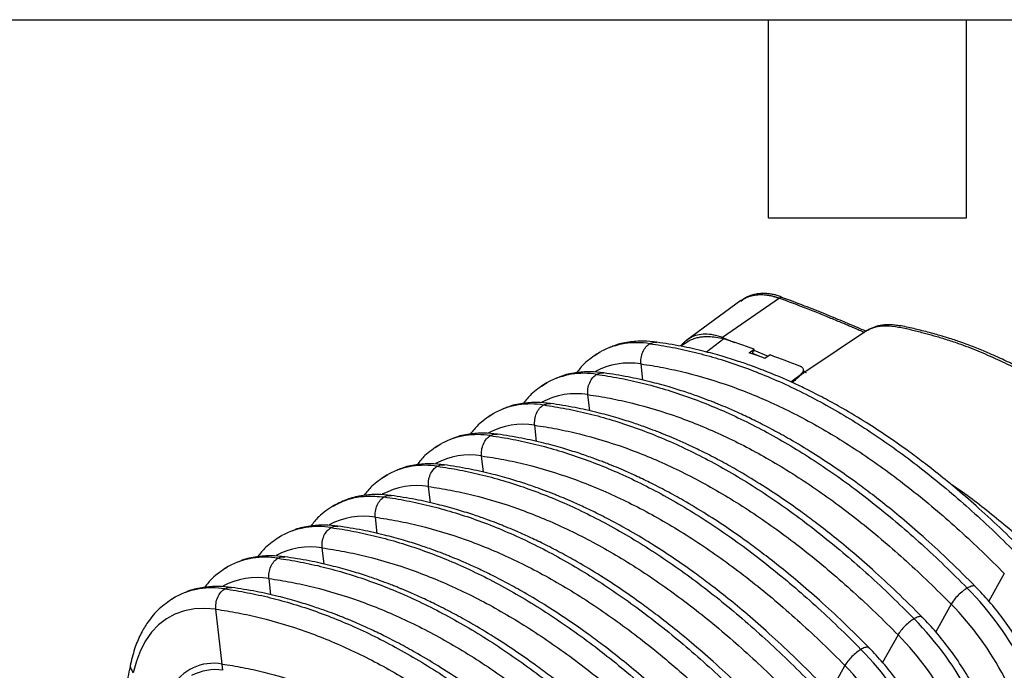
# Model space of a CAD drawing. Header units: millimetres. Extents: x 19 to 819, y 19 to 629.
# Tile 45 of 46: x 645 to 759, y 554 to 629. Entities that reach past the tile are written whole.
import ezdxf

# ---------------------------------------------------------------- set-up
doc = ezdxf.new("R2010")
doc.units = ezdxf.units.MM
doc.header["$LTSCALE"] = 3
doc.layers.add('TEXT', color=140, linetype='Continuous', lineweight=25)

msp = doc.modelspace()

# ---------------------------------------------------------------- linework, layer by layer
for p, q in [((728.349, 596.224), (722.129, 591.681)), ((732.796, 596.526), (726.242, 591.958)), ((728.778, 596.486), (728.322, 596.182)), ((728.329, 596.15), (728.732, 596.461)), ((742.964, 592.806), (735.965, 588.143)), ((722.137, 591.687), (722, 591.571)), ((722.144, 591.658), (722.016, 591.566)), ((726.396, 591.817), (724.403, 590.289)), ((726.242, 591.958), (727.629, 591.394)), ((721.957, 591.326), (721.475, 590.957)), ((729.315, 590.214), (729.868, 590.626)), ((729.835, 590.499), (731.515, 589.816)), ((729.875, 590.485), (729.868, 590.626)), ((712.058, 590.27), (711.924, 590.17)), ((730.546, 589.77), (729.725, 590.107)), ((731.732, 589.954), (731.118, 589.564)), ((717.052, 587.041), (716.839, 588.914)), ((736.104, 588.24), (736.007, 588.172)), ((734.12, 586.846), (735.291, 587.755)), ((735.018, 587.478), (734.913, 587.396)), ((735.029, 587.486), (734.998, 587.464)), ((735.291, 587.755), (735.285, 587.669)), ((735.554, 587.846), (735.578, 588.191)), ((735.573, 588.117), (735.603, 588.104)), ((735.647, 587.922), (735.616, 587.901)), ((705.93, 586.733), (705.796, 586.632)), ((710.924, 583.504), (710.711, 585.376)), ((699.802, 583.195), (699.668, 583.094)), ((704.796, 579.966), (704.582, 581.839)), ((693.674, 579.657), (693.539, 579.556)), ((698.667, 576.428), (698.454, 578.301)), ((687.545, 576.119), (687.411, 576.019)), ((692.539, 572.89), (692.326, 574.763)), ((686.411, 569.352), (686.198, 571.225)), ((675.289, 569.044), (675.145, 568.936)), ((680.283, 565.815), (680.069, 567.688)), ((669.16, 565.506), (669.017, 565.398)), ((758.733, 564.73), (756.951, 561.545)), ((674.154, 562.277), (673.941, 564.15)), ((663.032, 561.968), (662.889, 561.861)), ((752.604, 561.192), (750.822, 558.007)), ((668.534, 554.281), (667.813, 560.612)), ((746.476, 557.654), (744.694, 554.469)), ((668.616, 553.562), (668.534, 554.281)), ((740.348, 554.116), (738.566, 550.931))]:
    msp.add_line(p, q)
at = {"flags": 128}
for points in [[(711.473, 589.896), (712.132, 590.312), (712.212, 590.357)], [(705.344, 586.359), (706.004, 586.774), (706.084, 586.819)], [(699.216, 582.821), (699.875, 583.237), (699.956, 583.281)], [(693.088, 579.283), (693.747, 579.699), (693.827, 579.743)], [(686.96, 575.745), (687.619, 576.161), (687.699, 576.206)], [(675.415, 569.115), (675.362, 569.086), (674.849, 568.77)], [(669.286, 565.577), (669.234, 565.548), (668.721, 565.232)], [(663.158, 562.039), (663.106, 562.01), (662.593, 561.695)], [(667.813, 560.612), (666.54, 560.71), (665.322, 560.645), (664.169, 560.419), (663.091, 560.032), (662.097, 559.49), (661.194, 558.795), (660.39, 557.953), (659.691, 556.972), (659.104, 555.859), (658.633, 554.624), (658.282, 553.277)]]:
    msp.add_lwpolyline(points, dxfattribs=at)
for centre, radius, start, end in [((716.392, 582.289), 9.086, 80.74881, 117.38994), ((715.475, 580.656), 8.37, 80.62127, 118.27683), ((710.264, 578.751), 9.086, 80.74881, 117.38994), ((709.347, 577.119), 8.37, 80.62127, 118.27683), ((704.136, 575.213), 9.086, 80.74881, 117.38994), ((703.218, 573.581), 8.37, 80.62127, 118.27683), ((698.008, 571.676), 9.086, 80.74881, 117.38994), ((697.09, 570.043), 8.37, 80.62127, 118.27683), ((691.879, 568.138), 9.086, 80.74881, 117.38994), ((690.962, 566.505), 8.37, 80.62127, 118.27683), ((684.834, 562.968), 8.37, 80.62127, 118.27683), ((679.608, 561.162), 8.991, 80.55372, 117.80001), ((678.691, 559.519), 8.284, 80.41994, 118.46968), ((673.48, 557.624), 8.991, 80.55372, 117.80001), ((672.562, 555.981), 8.284, 80.41994, 118.46968), ((667.351, 554.086), 8.991, 80.55372, 117.80001), ((727.085, 536.282), 38.286, 10.56087, 44.35957), ((727.316, 536.404), 35.411, 10.49293, 44.42751), ((720.956, 532.744), 38.286, 10.56087, 44.35957), ((721.188, 532.866), 35.411, 10.49293, 44.42751), ((714.828, 529.206), 38.286, 10.56087, 44.35957), ((667.53, 548.855), 5.519, 79.51332, 150.82391), ((667.696, 548.061), 5.577, 80.50386, 118.82837), ((715.06, 529.328), 35.411, 10.49293, 44.42751)]:
    msp.add_arc(centre, radius, start, end)
for points, knots in [([(728.732, 596.461), (728.776, 596.484), (728.866, 596.531), (729.003, 596.594), (729.144, 596.652), (729.287, 596.704), (729.434, 596.751), (729.583, 596.793), (729.735, 596.829), (729.89, 596.859), (730.048, 596.884), (730.209, 596.903), (730.402, 596.918), (730.628, 596.926), (730.889, 596.921), (731.068, 596.906), (731.157, 596.899)], [0, 0, 0, 0, 0.0633568, 0.1266964, 0.1900469, 0.2534661, 0.3170159, 0.3807379, 0.4446159, 0.5085347, 0.5725432, 0.6368333, 0.7015287, 0.8003387, 0.899919, 1, 1, 1, 1]), ([(733.124, 596.591), (732.967, 596.659), (732.688, 596.781), (732.215, 596.911), (731.783, 596.993), (731.349, 597.041), (730.92, 597.057), (730.455, 597.033), (729.979, 596.961), (729.432, 596.799), (729.029, 596.656), (728.802, 596.503), (728.778, 596.486)], [0, 0, 0, 0, 0.1122931, 0.199502, 0.2937394, 0.3923541, 0.4857093, 0.5821148, 0.7069964, 0.8287605, 0.9814455, 1, 1, 1, 1]), ([(731.157, 596.899), (731.21, 596.893), (731.315, 596.882), (731.473, 596.86), (731.631, 596.833), (731.792, 596.801), (731.958, 596.764), (732.113, 596.725), (732.233, 596.691), (732.302, 596.671), (732.357, 596.655), (732.421, 596.635), (732.488, 596.613), (732.539, 596.596), (732.567, 596.586), (732.592, 596.578), (732.621, 596.568), (732.651, 596.559), (732.679, 596.551), (732.701, 596.545), (732.726, 596.538), (732.76, 596.531), (732.784, 596.527), (732.796, 596.525)], [0, 0, 0, 0, 0.1005686, 0.2016287, 0.2987625, 0.3971424, 0.5013223, 0.606367, 0.6831352, 0.7209112, 0.7330107, 0.7827179, 0.8383351, 0.8533731, 0.8747496, 0.8898933, 0.8975736, 0.9276674, 0.9413095, 0.9459697, 0.9643519, 0.9823945, 1, 1, 1, 1]), ([(733.132, 596.576), (733.114, 596.583), (733.067, 596.601), (732.953, 596.601), (732.858, 596.555), (732.796, 596.525)], [0, 0, 0, 0, 0.1781728, 0.466481, 1, 1, 1, 1]), ([(732.796, 596.525), (733.103, 596.411), (733.704, 596.187), (734.591, 595.849), (735.445, 595.52), (736.265, 595.2), (737.051, 594.888), (737.804, 594.586), (738.523, 594.293), (739.208, 594.012), (739.86, 593.741), (740.477, 593.483), (741.061, 593.236), (741.611, 593.001), (742.126, 592.78), (742.458, 592.636), (742.619, 592.566)], [0, 0, 0, 0, 0.09404646, 0.18461737, 0.2717111, 0.35532628, 0.43546177, 0.51211667, 0.58529024, 0.65498196, 0.72119142, 0.78391838, 0.84316271, 0.89892438, 0.95120343, 1, 1, 1, 1]), ([(742.767, 592.699), (742.44, 592.841), (741.536, 593.233), (739.956, 593.898), (737.927, 594.73), (735.597, 595.654), (733.947, 596.274), (733.072, 596.602)], [0, 0, 0, 0, 0.1007544, 0.2785073, 0.4876417, 0.7281473, 1, 1, 1, 1]), ([(787.233, 567.07), (787.218, 567.08), (787.142, 567.129), (787.02, 567.359), (786.89, 567.671), (786.714, 568.009), (786.542, 568.304), (786.351, 568.6), (786.102, 568.962), (785.784, 569.392), (785.441, 569.821), (784.881, 570.484), (783.997, 571.424), (782.851, 572.499), (781.586, 573.621), (780.404, 574.656), (779.094, 575.777), (777.883, 576.798), (776.456, 577.985), (774.976, 579.195), (773.37, 580.466), (771.832, 581.633), (770.266, 582.761), (768.584, 583.899), (766.749, 585.058), (765.036, 586.074), (763.609, 586.875), (762.484, 587.484), (761.335, 588.083), (760.151, 588.675), (759.043, 589.207), (758.166, 589.615), (757.467, 589.93), (756.828, 590.211), (756.12, 590.511), (755.352, 590.822), (754.551, 591.131), (753.816, 591.398), (753.101, 591.643), (752.341, 591.889), (751.55, 592.13), (750.701, 592.374), (749.887, 592.593), (749.072, 592.804), (748.261, 593.005), (747.449, 593.189), (746.679, 593.332), (746.016, 593.411), (745.37, 593.442), (744.845, 593.421), (744.27, 593.331), (743.824, 593.209), (743.375, 593.029), (743.063, 592.867), (742.845, 592.734), (742.756, 592.674), (742.722, 592.651), (742.723, 592.649), (742.724, 592.648)], [0, 0, 0, 0, 0.00085548, 0.00437255, 0.01160083, 0.01664388, 0.0218179, 0.02731139, 0.032846, 0.04208508, 0.0522044, 0.05868232, 0.08312363, 0.11457883, 0.13600253, 0.16849088, 0.19375207, 0.22371394, 0.24914236, 0.28878365, 0.32174822, 0.35552834, 0.38998159, 0.42397183, 0.46563237, 0.50925622, 0.53471906, 0.55793737, 0.58239116, 0.60950948, 0.63481028, 0.65419087, 0.66660839, 0.68053591, 0.69596926, 0.71275998, 0.73086792, 0.74868563, 0.76129754, 0.77737922, 0.7989887, 0.81425276, 0.83379253, 0.85323365, 0.86961006, 0.88813675, 0.90739966, 0.92157146, 0.93445722, 0.95030421, 0.95959495, 0.9727383, 0.98229043, 0.99111475, 0.99495248, 0.99790533, 0.99922687, 1, 1, 1, 1]), ([(742.965, 592.805), (742.971, 592.809), (743.095, 592.895), (743.371, 593.017), (744.046, 593.258), (745.093, 593.366), (746.521, 593.212), (747.957, 592.888), (749.323, 592.537), (750.649, 592.178), (752.001, 591.777), (753.684, 591.219), (755.677, 590.45), (757.942, 589.454), (760.211, 588.361), (762.484, 587.188), (764, 586.328), (764.758, 585.898)], [0, 0, 0, 0, 0.0011337, 0.0247717, 0.0480679, 0.1161577, 0.1840909, 0.2513437, 0.3144752, 0.3714599, 0.4326467, 0.4982901, 0.5988222, 0.6993934, 0.7996628, 0.8997724, 1, 1, 1, 1]), ([(721.923, 591.282), (722.056, 591.383), (722.373, 591.623), (722.895, 591.845), (723.44, 591.997), (723.933, 592.072), (724.53, 592.1), (725.244, 592.053), (725.852, 591.946), (726.157, 591.892)], [0, 0, 0, 0, 0.1254714, 0.2976719, 0.4201325, 0.5375605, 0.64893, 0.8244944, 1, 1, 1, 1]), ([(726.242, 591.958), (725.897, 592.07), (725.21, 592.296), (724.232, 592.383), (723.33, 592.269), (722.623, 592.03), (722.269, 591.755), (722.144, 591.658)], [0, 0, 0, 0, 0.2200366, 0.439597, 0.6604016, 0.8796511, 1, 1, 1, 1]), ([(718.653, 591.428), (718.125, 591.482), (717.022, 591.594), (715.371, 591.453), (714.057, 591.196), (713.362, 590.863), (713.182, 590.777)], [0, 0, 0, 0, 0.27161275, 0.56777137, 0.88792444, 1, 1, 1, 1]), ([(716.839, 588.914), (716.815, 589.127), (716.815, 589.36), (716.882, 589.833), (716.948, 590.074), (717.139, 590.514), (717.263, 590.714), (717.543, 591.041), (717.698, 591.168), (717.853, 591.257)], [0, 0, 0, 0, 0.25, 0.25, 0.5, 0.5, 0.75, 0.75, 1, 1, 1, 1]), ([(717.853, 591.257), (718.022, 591.34), (718.287, 591.469), (718.552, 591.415), (718.648, 591.396)], [0, 0, 0, 0, 0.6380182, 1, 1, 1, 1]), ([(717.853, 591.257), (718.715, 591.139), (719.585, 590.995), (721.34, 590.658), (722.223, 590.463), (724.858, 589.811), (726.635, 589.275), (730.209, 587.998), (732.006, 587.257), (735.607, 585.574), (737.413, 584.631), (741.026, 582.546), (742.832, 581.404), (746.433, 578.929), (748.23, 577.595), (751.805, 574.745), (753.582, 573.229), (756.216, 570.839), (757.099, 570.015), (758.855, 568.325), (759.724, 567.465), (760.586, 566.588)], [0.41910394, 0.41910394, 0.41910394, 0.41910394, 0.42939977, 0.42939977, 0.43959084, 0.43959084, 0.45984966, 0.45984966, 0.47996028, 0.47996028, 0.5, 0.5, 0.52003973, 0.52003973, 0.54015035, 0.54015035, 0.56040916, 0.56040916, 0.57060023, 0.57060023, 0.58089607, 0.58089607, 0.58089607, 0.58089607]), ([(761.548, 566.751), (760.553, 567.745), (758.657, 569.64), (755.9, 572.182), (753.407, 574.353), (751.192, 576.173), (749.264, 577.675), (747.319, 579.117), (745.197, 580.608), (742.724, 582.225), (740.359, 583.648), (738.166, 584.864), (736.309, 585.821), (734.647, 586.617), (733.285, 587.227), (732.364, 587.617), (731.753, 587.867), (731.298, 588.049), (730.569, 588.335), (729.474, 588.743), (727.952, 589.269), (726.088, 589.85), (723.886, 590.443), (721.361, 591.01), (719.592, 591.283), (718.653, 591.428)], [0, 0, 0, 0, 0.0729081, 0.1390019, 0.1979039, 0.2497945, 0.2946444, 0.332433, 0.3847117, 0.4411877, 0.5022892, 0.5466038, 0.5911826, 0.6293448, 0.6605056, 0.68466, 0.6926957, 0.7025214, 0.715966, 0.7429221, 0.7780255, 0.8212685, 0.8726429, 0.9323747, 1, 1, 1, 1]), ([(722, 591.571), (721.912, 591.501), (721.73, 591.354), (721.539, 591.15), (721.43, 591.01), (721.398, 590.97)], [0, 0, 0, 0, 0.396092, 0.8241822, 1, 1, 1, 1]), ([(729.725, 590.107), (729.725, 590.12), (729.724, 590.145), (729.728, 590.185), (729.735, 590.225), (729.746, 590.267), (729.762, 590.311), (729.783, 590.358), (729.81, 590.405), (729.841, 590.449), (729.864, 590.473), (729.875, 590.485)], [0, 0, 0, 0, 0.1010727, 0.1998359, 0.2980377, 0.397456, 0.4998053, 0.6224558, 0.7502498, 0.8740086, 1, 1, 1, 1]), ([(711.924, 590.17), (711.352, 589.795), (710.381, 589.158), (709.686, 588.266), (709.399, 587.898)], [0, 0, 0, 0, 0.5885962, 1, 1, 1, 1]), ([(716.839, 588.914), (717.686, 588.798), (718.54, 588.657), (720.263, 588.325), (721.129, 588.135), (723.715, 587.495), (725.457, 586.969), (728.961, 585.717), (730.721, 584.992), (734.248, 583.343), (736.017, 582.42), (739.555, 580.378), (741.323, 579.259), (744.851, 576.835), (746.611, 575.528), (750.114, 572.735), (751.857, 571.249), (754.442, 568.904), (755.308, 568.095), (757.032, 566.436), (757.886, 565.591), (758.733, 564.73)], [0.41910394, 0.41910394, 0.41910394, 0.41910394, 0.42939977, 0.42939977, 0.43959084, 0.43959084, 0.45984966, 0.45984966, 0.47996028, 0.47996028, 0.5, 0.5, 0.52003973, 0.52003973, 0.54015035, 0.54015035, 0.56040916, 0.56040916, 0.57060023, 0.57060023, 0.58089607, 0.58089607, 0.58089607, 0.58089607]), ([(735.291, 587.755), (735.31, 587.771), (735.349, 587.802), (735.4, 587.851), (735.445, 587.9), (735.484, 587.951), (735.533, 588.027), (735.576, 588.13), (735.584, 588.255), (735.551, 588.373), (735.484, 588.467), (735.401, 588.54), (735.315, 588.595), (735.245, 588.625), (735.211, 588.639)], [0, 0, 0, 0, 0.0504764, 0.1004748, 0.1502944, 0.2002378, 0.2506052, 0.3752524, 0.500269, 0.6247465, 0.749957, 0.8331976, 0.9161366, 1, 1, 1, 1]), ([(736.129, 588.254), (736.126, 588.253), (736.12, 588.251), (736.106, 588.241), (736.087, 588.228), (736.063, 588.211), (736.034, 588.19), (736.011, 588.174), (735.999, 588.165)], [0, 0, 0, 0, 0.1765446, 0.3482963, 0.5158675, 0.6798967, 0.8410466, 1, 1, 1, 1]), ([(712.524, 587.89), (711.997, 587.944), (710.894, 588.056), (709.243, 587.915), (707.929, 587.658), (707.234, 587.326), (707.054, 587.239)], [0, 0, 0, 0, 0.2716128, 0.5677714, 0.8879244, 1, 1, 1, 1]), ([(710.711, 585.376), (710.686, 585.589), (710.687, 585.822), (710.754, 586.296), (710.819, 586.536), (711.01, 586.976), (711.135, 587.176), (711.415, 587.503), (711.57, 587.63), (711.725, 587.719)], [0, 0, 0, 0, 0.25, 0.25, 0.5, 0.5, 0.75, 0.75, 1, 1, 1, 1]), ([(711.725, 587.719), (711.894, 587.802), (712.159, 587.931), (712.424, 587.877), (712.52, 587.858)], [0, 0, 0, 0, 0.63801816, 1, 1, 1, 1]), ([(711.725, 587.719), (712.587, 587.601), (713.456, 587.458), (715.212, 587.12), (716.095, 586.926), (718.729, 586.273), (720.506, 585.737), (724.081, 584.46), (725.878, 583.72), (729.479, 582.036), (731.285, 581.093), (734.898, 579.008), (736.704, 577.866), (740.305, 575.391), (742.102, 574.057), (745.676, 571.207), (747.453, 569.691), (750.088, 567.302), (750.971, 566.477), (752.726, 564.788), (753.596, 563.927), (754.458, 563.05)], [0.41910394, 0.41910394, 0.41910394, 0.41910394, 0.42939977, 0.42939977, 0.43959084, 0.43959084, 0.45984966, 0.45984966, 0.47996028, 0.47996028, 0.5, 0.5, 0.52003973, 0.52003973, 0.54015035, 0.54015035, 0.56040916, 0.56040916, 0.57060023, 0.57060023, 0.58089607, 0.58089607, 0.58089607, 0.58089607]), ([(755.42, 563.213), (754.425, 564.207), (752.529, 566.103), (749.772, 568.644), (747.279, 570.816), (745.064, 572.635), (743.135, 574.137), (741.191, 575.58), (739.068, 577.07), (736.596, 578.687), (734.231, 580.11), (732.038, 581.326), (730.181, 582.283), (728.519, 583.079), (727.157, 583.689), (726.236, 584.079), (725.625, 584.329), (725.17, 584.512), (724.44, 584.797), (723.346, 585.206), (721.824, 585.732), (719.96, 586.313), (717.758, 586.906), (715.232, 587.473), (713.464, 587.745), (712.524, 587.89)], [0, 0, 0, 0, 0.0729081, 0.13900193, 0.19790391, 0.24979448, 0.29464439, 0.33243299, 0.38471168, 0.44118766, 0.50228923, 0.54660379, 0.59118256, 0.62934478, 0.66050565, 0.68465998, 0.69269569, 0.70252136, 0.71596602, 0.74292211, 0.77802554, 0.82126846, 0.87264287, 0.93237474, 1, 1, 1, 1]), ([(734.914, 587.395), (734.837, 587.34), (734.596, 587.167), (734.343, 586.963), (734.17, 586.824)], [0, 0, 0, 0, 0.3187592, 1, 1, 1, 1]), ([(735.661, 587.93), (735.528, 587.828), (735.263, 587.626), (734.869, 587.289), (734.547, 587.001), (734.353, 586.821), (734.296, 586.768)], [0, 0, 0, 0, 0.2963609, 0.5898012, 0.8794388, 1, 1, 1, 1]), ([(735.661, 587.93), (735.568, 587.867), (735.366, 587.73), (735.15, 587.58), (735.03, 587.486), (735.018, 587.478)], [0, 0, 0, 0, 0.43797443, 0.94600661, 1, 1, 1, 1]), ([(735.603, 588.104), (735.624, 588.094), (735.667, 588.074), (735.726, 588.041), (735.78, 588.006), (735.83, 587.969), (735.86, 587.942), (735.874, 587.929)], [0, 0, 0, 0, 0.2009095, 0.4006494, 0.5999328, 0.7994779, 1, 1, 1, 1]), ([(735.999, 588.165), (735.989, 588.158), (735.97, 588.144), (735.937, 588.121), (735.901, 588.095), (735.849, 588.058), (735.772, 588.005), (735.699, 587.956), (735.661, 587.93)], [0, 0, 0, 0, 0.1236129, 0.2456142, 0.3663718, 0.4862605, 0.734894, 1, 1, 1, 1]), ([(705.796, 586.632), (705.224, 586.257), (704.253, 585.621), (703.557, 584.728), (703.271, 584.361)], [0, 0, 0, 0, 0.5885962, 1, 1, 1, 1]), ([(710.711, 585.376), (711.557, 585.26), (712.411, 585.119), (714.135, 584.788), (715.001, 584.597), (717.586, 583.957), (719.329, 583.432), (722.833, 582.179), (724.593, 581.454), (728.12, 579.805), (729.889, 578.882), (733.426, 576.84), (735.195, 575.721), (738.722, 573.297), (740.482, 571.99), (743.986, 569.197), (745.729, 567.711), (748.314, 565.366), (749.18, 564.557), (750.903, 562.898), (751.757, 562.053), (752.604, 561.192)], [0.41910394, 0.41910394, 0.41910394, 0.41910394, 0.42939977, 0.42939977, 0.43959084, 0.43959084, 0.45984966, 0.45984966, 0.47996028, 0.47996028, 0.5, 0.5, 0.52003973, 0.52003973, 0.54015035, 0.54015035, 0.56040916, 0.56040916, 0.57060023, 0.57060023, 0.58089607, 0.58089607, 0.58089607, 0.58089607]), ([(706.396, 584.352), (705.869, 584.406), (704.766, 584.519), (703.115, 584.377), (701.8, 584.12), (701.106, 583.788), (700.925, 583.702)], [0, 0, 0, 0, 0.2716128, 0.5677714, 0.8879244, 1, 1, 1, 1]), ([(704.582, 581.839), (704.558, 582.051), (704.559, 582.284), (704.625, 582.758), (704.691, 582.998), (704.882, 583.439), (705.006, 583.638), (705.287, 583.965), (705.442, 584.092), (705.597, 584.182)], [0, 0, 0, 0, 0.25, 0.25, 0.5, 0.5, 0.75, 0.75, 1, 1, 1, 1]), ([(705.597, 584.182), (705.766, 584.264), (706.031, 584.393), (706.296, 584.34), (706.392, 584.32)], [0, 0, 0, 0, 0.6380182, 1, 1, 1, 1]), ([(705.597, 584.182), (706.459, 584.063), (707.328, 583.92), (709.084, 583.582), (709.966, 583.388), (712.601, 582.735), (714.378, 582.2), (717.953, 580.922), (719.749, 580.182), (723.351, 578.499), (725.157, 577.556), (728.769, 575.47), (730.575, 574.328), (734.177, 571.853), (735.973, 570.519), (739.548, 567.669), (741.325, 566.154), (743.96, 563.764), (744.842, 562.939), (746.598, 561.25), (747.467, 560.389), (748.33, 559.512)], [0.41910394, 0.41910394, 0.41910394, 0.41910394, 0.42939977, 0.42939977, 0.43959084, 0.43959084, 0.45984966, 0.45984966, 0.47996028, 0.47996028, 0.5, 0.5, 0.52003973, 0.52003973, 0.54015035, 0.54015035, 0.56040916, 0.56040916, 0.57060023, 0.57060023, 0.58089607, 0.58089607, 0.58089607, 0.58089607]), ([(749.292, 559.676), (748.297, 560.67), (746.4, 562.565), (743.643, 565.107), (741.151, 567.278), (738.936, 569.097), (737.007, 570.599), (735.063, 572.042), (732.94, 573.532), (730.467, 575.149), (728.103, 576.572), (725.91, 577.789), (724.053, 578.746), (722.39, 579.541), (721.029, 580.151), (720.107, 580.541), (719.497, 580.791), (719.042, 580.974), (718.312, 581.259), (717.217, 581.668), (715.696, 582.194), (713.831, 582.775), (711.63, 583.368), (709.104, 583.935), (707.335, 584.207), (706.396, 584.352)], [0, 0, 0, 0, 0.0729081, 0.1390019, 0.1979039, 0.2497945, 0.2946444, 0.332433, 0.3847117, 0.4411877, 0.5022892, 0.5466038, 0.5911826, 0.6293448, 0.6605056, 0.68466, 0.6926957, 0.7025214, 0.715966, 0.7429221, 0.7780255, 0.8212685, 0.8726429, 0.9323747, 1, 1, 1, 1]), ([(699.668, 583.094), (699.096, 582.719), (698.124, 582.083), (697.429, 581.19), (697.143, 580.823)], [0, 0, 0, 0, 0.5885962, 1, 1, 1, 1]), ([(704.582, 581.839), (705.429, 581.722), (706.283, 581.582), (708.007, 581.25), (708.873, 581.059), (711.458, 580.419), (713.2, 579.894), (716.704, 578.641), (718.464, 577.916), (721.992, 576.268), (723.76, 575.344), (727.298, 573.302), (729.067, 572.183), (732.594, 569.759), (734.354, 568.452), (737.858, 565.659), (739.6, 564.173), (742.186, 561.828), (743.052, 561.019), (744.775, 559.361), (745.629, 558.515), (746.476, 557.654)], [0.41910394, 0.41910394, 0.41910394, 0.41910394, 0.42939977, 0.42939977, 0.43959084, 0.43959084, 0.45984966, 0.45984966, 0.47996028, 0.47996028, 0.5, 0.5, 0.52003973, 0.52003973, 0.54015035, 0.54015035, 0.56040916, 0.56040916, 0.57060023, 0.57060023, 0.58089607, 0.58089607, 0.58089607, 0.58089607]), ([(700.268, 580.814), (699.74, 580.868), (698.638, 580.981), (696.986, 580.84), (695.672, 580.582), (694.977, 580.25), (694.797, 580.164)], [0, 0, 0, 0, 0.2716128, 0.5677714, 0.8879244, 1, 1, 1, 1]), ([(698.454, 578.301), (698.43, 578.513), (698.431, 578.746), (698.497, 579.22), (698.563, 579.46), (698.754, 579.901), (698.878, 580.101), (699.158, 580.428), (699.314, 580.555), (699.468, 580.644)], [0, 0, 0, 0, 0.25, 0.25, 0.5, 0.5, 0.75, 0.75, 1, 1, 1, 1]), ([(699.468, 580.644), (699.637, 580.726), (699.902, 580.855), (700.168, 580.802), (700.264, 580.782)], [0, 0, 0, 0, 0.6380182, 1, 1, 1, 1]), ([(699.468, 580.644), (700.331, 580.525), (701.2, 580.382), (702.956, 580.044), (703.838, 579.85), (706.473, 579.198), (708.25, 578.662), (711.825, 577.384), (713.621, 576.644), (717.223, 574.961), (719.029, 574.018), (722.641, 571.932), (724.447, 570.79), (728.049, 568.315), (729.845, 566.981), (733.42, 564.132), (735.197, 562.616), (737.832, 560.226), (738.714, 559.401), (740.47, 557.712), (741.339, 556.851), (742.201, 555.975)], [0.41910394, 0.41910394, 0.41910394, 0.41910394, 0.42939977, 0.42939977, 0.43959084, 0.43959084, 0.45984966, 0.45984966, 0.47996028, 0.47996028, 0.5, 0.5, 0.52003973, 0.52003973, 0.54015035, 0.54015035, 0.56040916, 0.56040916, 0.57060023, 0.57060023, 0.58089607, 0.58089607, 0.58089607, 0.58089607]), ([(743.163, 556.138), (742.169, 557.132), (740.272, 559.027), (737.515, 561.569), (735.022, 563.74), (732.807, 565.559), (730.879, 567.061), (728.935, 568.504), (726.812, 569.995), (724.339, 571.611), (721.974, 573.034), (719.781, 574.251), (717.924, 575.208), (716.262, 576.003), (714.9, 576.613), (713.979, 577.003), (713.369, 577.253), (712.914, 577.436), (712.184, 577.721), (711.089, 578.13), (709.568, 578.656), (707.703, 579.237), (705.502, 579.83), (702.976, 580.397), (701.207, 580.67), (700.268, 580.814)], [0, 0, 0, 0, 0.0729081, 0.1390019, 0.1979039, 0.2497945, 0.2946444, 0.332433, 0.3847117, 0.4411877, 0.5022892, 0.5466038, 0.5911826, 0.6293448, 0.6605056, 0.68466, 0.6926957, 0.7025214, 0.715966, 0.7429221, 0.7780255, 0.8212685, 0.8726429, 0.9323747, 1, 1, 1, 1]), ([(693.539, 579.556), (692.968, 579.182), (691.996, 578.545), (691.301, 577.652), (691.015, 577.285)], [0, 0, 0, 0, 0.5885962, 1, 1, 1, 1]), ([(698.454, 578.301), (699.301, 578.184), (700.155, 578.044), (701.879, 577.712), (702.745, 577.522), (705.33, 576.881), (707.072, 576.356), (710.576, 575.104), (712.336, 574.379), (715.864, 572.73), (717.632, 571.806), (721.17, 569.764), (722.938, 568.646), (726.466, 566.222), (728.226, 564.915), (731.73, 562.122), (733.472, 560.635), (736.057, 558.291), (736.923, 557.481), (738.647, 555.823), (739.501, 554.977), (740.348, 554.116)], [0.41910394, 0.41910394, 0.41910394, 0.41910394, 0.42939977, 0.42939977, 0.43959084, 0.43959084, 0.45984966, 0.45984966, 0.47996028, 0.47996028, 0.5, 0.5, 0.52003973, 0.52003973, 0.54015035, 0.54015035, 0.56040916, 0.56040916, 0.57060023, 0.57060023, 0.58089607, 0.58089607, 0.58089607, 0.58089607]), ([(694.14, 577.277), (693.612, 577.33), (692.509, 577.443), (690.858, 577.302), (689.544, 577.044), (688.849, 576.712), (688.669, 576.626)], [0, 0, 0, 0, 0.2716128, 0.5677714, 0.8879244, 1, 1, 1, 1]), ([(692.326, 574.763), (692.302, 574.975), (692.302, 575.209), (692.369, 575.682), (692.435, 575.922), (692.625, 576.363), (692.75, 576.563), (693.03, 576.89), (693.185, 577.017), (693.34, 577.106)], [0, 0, 0, 0, 0.25, 0.25, 0.5, 0.5, 0.75, 0.75, 1, 1, 1, 1]), ([(693.34, 577.106), (693.509, 577.189), (693.774, 577.318), (694.039, 577.264), (694.135, 577.245)], [0, 0, 0, 0, 0.6380182, 1, 1, 1, 1]), ([(693.34, 577.106), (694.202, 576.988), (695.072, 576.844), (696.827, 576.506), (697.71, 576.312), (700.345, 575.66), (702.122, 575.124), (705.696, 573.846), (707.493, 573.106), (711.094, 571.423), (712.9, 570.48), (716.513, 568.395), (718.319, 567.252), (721.92, 564.778), (723.717, 563.444), (727.292, 560.594), (729.069, 559.078), (731.703, 556.688), (732.586, 555.864), (734.342, 554.174), (735.211, 553.314), (736.073, 552.437)], [0.41910394, 0.41910394, 0.41910394, 0.41910394, 0.42939977, 0.42939977, 0.43959084, 0.43959084, 0.45984966, 0.45984966, 0.47996028, 0.47996028, 0.5, 0.5, 0.52003973, 0.52003973, 0.54015035, 0.54015035, 0.56040916, 0.56040916, 0.57060023, 0.57060023, 0.58089607, 0.58089607, 0.58089607, 0.58089607]), ([(737.035, 552.6), (736.04, 553.594), (734.144, 555.489), (731.387, 558.031), (728.894, 560.202), (726.679, 562.022), (724.751, 563.523), (722.806, 564.966), (720.684, 566.457), (718.211, 568.074), (715.846, 569.496), (713.653, 570.713), (711.796, 571.67), (710.134, 572.466), (708.772, 573.076), (707.851, 573.466), (707.24, 573.716), (706.785, 573.898), (706.056, 574.184), (704.961, 574.592), (703.439, 575.118), (701.575, 575.699), (699.373, 576.292), (696.848, 576.859), (695.079, 577.132), (694.14, 577.277)], [0, 0, 0, 0, 0.0729081, 0.1390019, 0.1979039, 0.2497945, 0.2946444, 0.332433, 0.3847117, 0.4411877, 0.5022892, 0.5466038, 0.5911826, 0.6293448, 0.6605056, 0.68466, 0.6926957, 0.7025214, 0.715966, 0.7429221, 0.7780255, 0.8212685, 0.8726429, 0.9323747, 1, 1, 1, 1]), ([(687.411, 576.019), (686.839, 575.644), (685.868, 575.007), (685.173, 574.115), (684.886, 573.747)], [0, 0, 0, 0, 0.5885962, 1, 1, 1, 1]), ([(692.326, 574.763), (693.173, 574.647), (694.027, 574.506), (695.75, 574.174), (696.616, 573.984), (699.202, 573.344), (700.944, 572.818), (704.448, 571.566), (706.208, 570.841), (709.735, 569.192), (711.504, 568.269), (715.042, 566.226), (716.81, 565.108), (720.338, 562.684), (722.098, 561.377), (725.601, 558.584), (727.344, 557.097), (729.929, 554.753), (730.795, 553.943), (732.519, 552.285), (733.373, 551.44), (734.22, 550.578)], [0.41910394, 0.41910394, 0.41910394, 0.41910394, 0.42939977, 0.42939977, 0.43959084, 0.43959084, 0.45984966, 0.45984966, 0.47996028, 0.47996028, 0.5, 0.5, 0.52003973, 0.52003973, 0.54015035, 0.54015035, 0.56040916, 0.56040916, 0.57060023, 0.57060023, 0.58089607, 0.58089607, 0.58089607, 0.58089607]), ([(766.231, 563.419), (764.746, 564.886), (761.811, 567.786), (757.299, 571.562), (754.243, 573.954), (752.691, 574.933), (752.648, 574.96)], [0, 0, 0, 0, 0.3374811, 0.6668366, 0.9907397, 1, 1, 1, 1]), ([(681.328, 572.515), (681.892, 572.803), (683.042, 573.391), (685.033, 573.742), (686.492, 573.626), (687.212, 573.568)], [0, 0, 0, 0, 0.3280231, 0.66835599, 1, 1, 1, 1]), ([(688.011, 573.739), (687.484, 573.792), (686.382, 573.903), (684.726, 573.773), (683.017, 573.387), (681.962, 572.856), (681.417, 572.581)], [0, 0, 0, 0, 0.2207203, 0.4613873, 0.7215527, 1, 1, 1, 1]), ([(686.198, 571.225), (686.173, 571.438), (686.174, 571.671), (686.241, 572.145), (686.306, 572.385), (686.497, 572.825), (686.622, 573.025), (686.902, 573.352), (687.057, 573.479), (687.212, 573.568)], [0, 0, 0, 0, 0.25, 0.25, 0.5, 0.5, 0.75, 0.75, 1, 1, 1, 1]), ([(687.212, 573.568), (687.381, 573.651), (687.646, 573.78), (687.911, 573.726), (688.007, 573.707)], [0, 0, 0, 0, 0.63801843, 1, 1, 1, 1]), ([(687.212, 573.568), (688.074, 573.45), (688.943, 573.307), (690.699, 572.969), (691.582, 572.775), (694.216, 572.122), (695.993, 571.586), (699.568, 570.309), (701.365, 569.569), (704.966, 567.885), (706.772, 566.942), (710.385, 564.857), (712.191, 563.715), (715.792, 561.24), (717.589, 559.906), (721.163, 557.056), (722.94, 555.54), (725.575, 553.151), (726.458, 552.326), (728.213, 550.636), (729.083, 549.776), (729.945, 548.899)], [0.41910394, 0.41910394, 0.41910394, 0.41910394, 0.42939977, 0.42939977, 0.43959084, 0.43959084, 0.45984966, 0.45984966, 0.47996028, 0.47996028, 0.5, 0.5, 0.52003973, 0.52003973, 0.54015035, 0.54015035, 0.56040916, 0.56040916, 0.57060023, 0.57060023, 0.58089607, 0.58089607, 0.58089607, 0.58089607]), ([(730.907, 549.062), (729.912, 550.056), (728.016, 551.951), (725.259, 554.493), (722.766, 556.664), (720.551, 558.484), (718.622, 559.986), (716.678, 561.428), (714.555, 562.919), (712.083, 564.536), (709.718, 565.959), (707.525, 567.175), (705.668, 568.132), (704.006, 568.928), (702.644, 569.538), (701.723, 569.928), (701.112, 570.178), (700.657, 570.361), (699.927, 570.646), (698.833, 571.055), (697.311, 571.581), (695.447, 572.162), (693.245, 572.754), (690.719, 573.322), (688.951, 573.594), (688.011, 573.739)], [0, 0, 0, 0, 0.07290793, 0.13900163, 0.19790353, 0.24979408, 0.294644, 0.33243266, 0.3847115, 0.44118758, 0.50228921, 0.54660378, 0.59118256, 0.62934478, 0.66050565, 0.68465998, 0.69269569, 0.70252136, 0.71596602, 0.74292211, 0.77802554, 0.82126846, 0.87264287, 0.93237474, 1, 1, 1, 1]), ([(681.417, 572.581), (680.797, 572.177), (679.776, 571.511), (679.045, 570.576), (678.758, 570.21)], [0, 0, 0, 0, 0.6077372, 1, 1, 1, 1]), ([(686.198, 571.225), (687.044, 571.109), (687.898, 570.968), (689.622, 570.637), (690.488, 570.446), (693.073, 569.806), (694.816, 569.28), (698.319, 568.028), (700.079, 567.303), (703.607, 565.654), (705.376, 564.731), (708.913, 562.689), (710.682, 561.57), (714.209, 559.146), (715.969, 557.839), (719.473, 555.046), (721.216, 553.56), (723.801, 551.215), (724.667, 550.406), (726.39, 548.747), (727.244, 547.902), (728.091, 547.041)], [0.41910394, 0.41910394, 0.41910394, 0.41910394, 0.42939977, 0.42939977, 0.43959084, 0.43959084, 0.45984966, 0.45984966, 0.47996028, 0.47996028, 0.5, 0.5, 0.52003973, 0.52003973, 0.54015035, 0.54015035, 0.56040916, 0.56040916, 0.57060023, 0.57060023, 0.58089607, 0.58089607, 0.58089607, 0.58089607]), ([(681.883, 570.201), (681.355, 570.255), (680.253, 570.368), (678.603, 570.224), (677.341, 569.986), (676.695, 569.681), (676.565, 569.62)], [0, 0, 0, 0, 0.2804107, 0.5861623, 0.9166854, 1, 1, 1, 1]), ([(681.084, 570.031), (681.253, 570.113), (681.518, 570.242), (681.783, 570.188), (681.879, 570.169)], [0, 0, 0, 0, 0.63801843, 1, 1, 1, 1]), ([(724.778, 545.525), (723.784, 546.519), (721.887, 548.414), (719.13, 550.956), (716.638, 553.127), (714.423, 554.946), (712.494, 556.448), (710.55, 557.891), (708.427, 559.381), (705.954, 560.998), (703.59, 562.421), (701.397, 563.637), (699.54, 564.594), (697.877, 565.39), (696.516, 566), (695.594, 566.39), (694.984, 566.64), (694.529, 566.823), (693.799, 567.108), (692.704, 567.517), (691.183, 568.043), (689.318, 568.624), (687.117, 569.217), (684.591, 569.784), (682.822, 570.056), (681.883, 570.201)], [0, 0, 0, 0, 0.0729079, 0.1390016, 0.1979035, 0.2497941, 0.294644, 0.3324327, 0.3847115, 0.4411876, 0.5022892, 0.5466038, 0.5911826, 0.6293448, 0.6605056, 0.68466, 0.6926957, 0.7025214, 0.715966, 0.7429221, 0.7780255, 0.8212685, 0.8726429, 0.9323747, 1, 1, 1, 1]), ([(675.145, 568.936), (674.577, 568.564), (673.609, 567.929), (672.916, 567.039), (672.63, 566.672)], [0, 0, 0, 0, 0.587194, 1, 1, 1, 1]), ([(680.069, 567.688), (680.045, 567.9), (680.046, 568.133), (680.112, 568.607), (680.178, 568.847), (680.369, 569.288), (680.493, 569.487), (680.774, 569.814), (680.929, 569.941), (681.084, 570.031)], [0, 0, 0, 0, 0.25, 0.25, 0.5, 0.5, 0.75, 0.75, 1, 1, 1, 1]), ([(681.084, 570.031), (681.946, 569.912), (682.815, 569.769), (684.571, 569.431), (685.453, 569.237), (688.088, 568.584), (689.865, 568.049), (693.44, 566.771), (695.236, 566.031), (698.838, 564.348), (700.644, 563.405), (704.256, 561.319), (706.062, 560.177), (709.664, 557.702), (711.46, 556.368), (715.035, 553.518), (716.812, 552.002), (719.447, 549.613), (720.329, 548.788), (722.085, 547.099), (722.954, 546.238), (723.817, 545.361)], [0.41910394, 0.41910394, 0.41910394, 0.41910394, 0.42939977, 0.42939977, 0.43959084, 0.43959084, 0.45984966, 0.45984966, 0.47996028, 0.47996028, 0.5, 0.5, 0.52003973, 0.52003973, 0.54015035, 0.54015035, 0.56040916, 0.56040916, 0.57060023, 0.57060023, 0.58089607, 0.58089607, 0.58089607, 0.58089607]), ([(675.755, 566.663), (675.227, 566.717), (674.124, 566.83), (672.474, 566.686), (671.213, 566.448), (670.567, 566.143), (670.437, 566.082)], [0, 0, 0, 0, 0.2804107, 0.5861623, 0.9166854, 1, 1, 1, 1]), ([(674.955, 566.493), (675.124, 566.575), (675.389, 566.704), (675.655, 566.651), (675.751, 566.631)], [0, 0, 0, 0, 0.6380184, 1, 1, 1, 1]), ([(718.65, 541.987), (717.656, 542.981), (715.759, 544.876), (713.002, 547.418), (710.509, 549.589), (708.294, 551.408), (706.366, 552.91), (704.422, 554.353), (702.299, 555.843), (699.826, 557.46), (697.461, 558.883), (695.268, 560.1), (693.411, 561.057), (691.749, 561.852), (690.387, 562.462), (689.466, 562.852), (688.856, 563.102), (688.4, 563.285), (687.671, 563.57), (686.576, 563.979), (685.055, 564.505), (683.19, 565.086), (680.989, 565.679), (678.463, 566.246), (676.694, 566.519), (675.755, 566.663)], [0, 0, 0, 0, 0.0729079, 0.1390016, 0.1979035, 0.2497941, 0.294644, 0.3324327, 0.3847115, 0.4411876, 0.5022892, 0.5466038, 0.5911826, 0.6293448, 0.6605056, 0.68466, 0.6926957, 0.7025214, 0.715966, 0.7429221, 0.7780255, 0.8212685, 0.8726429, 0.9323747, 1, 1, 1, 1]), ([(680.069, 567.688), (680.916, 567.571), (681.77, 567.43), (683.494, 567.099), (684.36, 566.908), (686.945, 566.268), (688.687, 565.743), (692.191, 564.49), (693.951, 563.765), (697.479, 562.117), (699.247, 561.193), (702.785, 559.151), (704.554, 558.032), (708.081, 555.608), (709.841, 554.301), (713.345, 551.508), (715.087, 550.022), (717.673, 547.677), (718.538, 546.868), (720.262, 545.21), (721.116, 544.364), (721.963, 543.503)], [0.41910394, 0.41910394, 0.41910394, 0.41910394, 0.42939977, 0.42939977, 0.43959084, 0.43959084, 0.45984966, 0.45984966, 0.47996028, 0.47996028, 0.5, 0.5, 0.52003973, 0.52003973, 0.54015035, 0.54015035, 0.56040916, 0.56040916, 0.57060023, 0.57060023, 0.58089607, 0.58089607, 0.58089607, 0.58089607]), ([(673.941, 564.15), (673.917, 564.362), (673.918, 564.595), (673.984, 565.069), (674.05, 565.309), (674.241, 565.75), (674.365, 565.95), (674.645, 566.276), (674.801, 566.404), (674.955, 566.493)], [0, 0, 0, 0, 0.25, 0.25, 0.5, 0.5, 0.75, 0.75, 1, 1, 1, 1]), ([(674.955, 566.493), (675.817, 566.374), (676.687, 566.231), (678.443, 565.893), (679.325, 565.699), (681.96, 565.047), (683.737, 564.511), (687.312, 563.233), (689.108, 562.493), (692.71, 560.81), (694.516, 559.867), (698.128, 557.781), (699.934, 556.639), (703.536, 554.164), (705.332, 552.83), (708.907, 549.98), (710.684, 548.465), (713.319, 546.075), (714.201, 545.25), (715.957, 543.561), (716.826, 542.7), (717.688, 541.824)], [0.41910394, 0.41910394, 0.41910394, 0.41910394, 0.42939977, 0.42939977, 0.43959084, 0.43959084, 0.45984966, 0.45984966, 0.47996028, 0.47996028, 0.5, 0.5, 0.52003973, 0.52003973, 0.54015035, 0.54015035, 0.56040916, 0.56040916, 0.57060023, 0.57060023, 0.58089607, 0.58089607, 0.58089607, 0.58089607]), ([(669.017, 565.398), (668.448, 565.026), (667.481, 564.391), (666.788, 563.501), (666.502, 563.134)], [0, 0, 0, 0, 0.587194, 1, 1, 1, 1]), ([(669.626, 563.126), (669.099, 563.18), (667.996, 563.292), (666.346, 563.149), (665.084, 562.91), (664.439, 562.605), (664.309, 562.544)], [0, 0, 0, 0, 0.2804107, 0.58616227, 0.91668542, 1, 1, 1, 1]), ([(673.941, 564.15), (674.788, 564.033), (675.642, 563.893), (677.366, 563.561), (678.232, 563.371), (680.817, 562.73), (682.559, 562.205), (686.063, 560.953), (687.823, 560.228), (691.35, 558.579), (693.119, 557.655), (696.657, 555.613), (698.425, 554.495), (701.953, 552.071), (703.713, 550.764), (707.217, 547.97), (708.959, 546.484), (711.544, 544.139), (712.41, 543.33), (714.134, 541.672), (714.988, 540.826), (715.835, 539.965)], [0.41910394, 0.41910394, 0.41910394, 0.41910394, 0.42939977, 0.42939977, 0.43959084, 0.43959084, 0.45984966, 0.45984966, 0.47996028, 0.47996028, 0.5, 0.5, 0.52003973, 0.52003973, 0.54015035, 0.54015035, 0.56040916, 0.56040916, 0.57060023, 0.57060023, 0.58089607, 0.58089607, 0.58089607, 0.58089607]), ([(755.432, 563.169), (755.386, 563.221), (755.287, 563.335), (754.936, 563.292), (754.614, 563.129), (754.458, 563.05)], [0, 0, 0, 0, 0.3024016, 0.6617378, 1, 1, 1, 1]), ([(667.813, 560.612), (667.789, 560.824), (667.789, 561.057), (667.856, 561.531), (667.922, 561.771), (668.112, 562.212), (668.237, 562.412), (668.517, 562.739), (668.672, 562.866), (668.827, 562.955)], [0, 0, 0, 0, 0.25, 0.25, 0.5, 0.5, 0.75, 0.75, 1, 1, 1, 1]), ([(668.827, 562.955), (668.996, 563.037), (669.261, 563.167), (669.526, 563.113), (669.622, 563.094)], [0, 0, 0, 0, 0.6380184, 1, 1, 1, 1]), ([(668.827, 562.955), (669.689, 562.836), (670.559, 562.693), (672.314, 562.355), (673.197, 562.161), (675.832, 561.509), (677.609, 560.973), (681.183, 559.695), (682.98, 558.955), (686.581, 557.272), (688.387, 556.329), (692, 554.244), (693.806, 553.101), (697.407, 550.627), (699.204, 549.292), (702.779, 546.443), (704.555, 544.927), (707.19, 542.537), (708.073, 541.712), (709.829, 540.023), (710.698, 539.163), (711.56, 538.286)], [0.41910394, 0.41910394, 0.41910394, 0.41910394, 0.42939977, 0.42939977, 0.43959084, 0.43959084, 0.45984966, 0.45984966, 0.47996028, 0.47996028, 0.5, 0.5, 0.52003973, 0.52003973, 0.54015035, 0.54015035, 0.56040916, 0.56040916, 0.57060023, 0.57060023, 0.58089607, 0.58089607, 0.58089607, 0.58089607]), ([(712.522, 538.449), (711.527, 539.443), (709.631, 541.338), (706.874, 543.88), (704.381, 546.051), (702.166, 547.871), (700.238, 549.372), (698.293, 550.815), (696.171, 552.306), (693.698, 553.923), (691.333, 555.345), (689.14, 556.562), (687.283, 557.519), (685.621, 558.315), (684.259, 558.924), (683.338, 559.315), (682.727, 559.565), (682.272, 559.747), (681.543, 560.033), (680.448, 560.441), (678.926, 560.967), (677.062, 561.548), (674.86, 562.141), (672.335, 562.708), (670.566, 562.981), (669.626, 563.126)], [0, 0, 0, 0, 0.07290793, 0.13900163, 0.19790353, 0.24979408, 0.294644, 0.33243266, 0.3847115, 0.44118758, 0.50228921, 0.54660378, 0.59118256, 0.62934478, 0.66050565, 0.68465998, 0.69269569, 0.70252136, 0.71596602, 0.74292211, 0.77802554, 0.82126846, 0.87264287, 0.93237474, 1, 1, 1, 1]), ([(754.458, 563.05), (754.303, 562.961), (754.13, 562.844), (753.771, 562.563), (753.586, 562.398), (753.237, 562.049), (753.075, 561.864), (752.8, 561.511), (752.688, 561.342), (752.604, 561.192)], [0, 0, 0, 0, 0.25, 0.25, 0.5, 0.5, 0.75, 0.75, 1, 1, 1, 1]), ([(765.331, 544.116), (765.153, 545.027), (764.797, 546.844), (763.924, 549.612), (762.835, 552.322), (761.55, 554.914), (760.122, 557.332), (758.6, 559.53), (757.037, 561.501), (755.949, 562.653), (755.42, 563.213)], [0, 0, 0, 0, 0.135452, 0.2701892, 0.4029017, 0.53238, 0.6575736, 0.7776303, 0.8919137, 1, 1, 1, 1]), ([(662.889, 561.861), (662.329, 561.48), (661.192, 560.708), (660.038, 559.301), (659.152, 557.832), (658.45, 556.246), (658.134, 554.969), (657.968, 554.297)], [0, 0, 0, 0, 0.2236912, 0.4543402, 0.6144921, 0.7972703, 1, 1, 1, 1]), ([(667.813, 560.612), (668.66, 560.496), (669.514, 560.355), (671.237, 560.023), (672.103, 559.833), (674.688, 559.193), (676.431, 558.667), (679.935, 557.415), (681.695, 556.69), (685.222, 555.041), (686.991, 554.118), (690.528, 552.075), (692.297, 550.957), (695.825, 548.533), (697.585, 547.226), (701.088, 544.433), (702.831, 542.946), (705.416, 540.602), (706.282, 539.792), (708.006, 538.134), (708.86, 537.289), (709.707, 536.427)], [0.41910394, 0.41910394, 0.41910394, 0.41910394, 0.42939977, 0.42939977, 0.43959084, 0.43959084, 0.45984966, 0.45984966, 0.47996028, 0.47996028, 0.5, 0.5, 0.52003973, 0.52003973, 0.54015035, 0.54015035, 0.56040916, 0.56040916, 0.57060023, 0.57060023, 0.58089607, 0.58089607, 0.58089607, 0.58089607]), ([(748.33, 559.512), (748.175, 559.423), (748.002, 559.306), (747.643, 559.025), (747.457, 558.86), (747.109, 558.511), (746.946, 558.327), (746.672, 557.973), (746.56, 557.804), (746.476, 557.654)], [0, 0, 0, 0, 0.25, 0.25, 0.5, 0.5, 0.75, 0.75, 1, 1, 1, 1]), ([(749.303, 559.631), (749.258, 559.683), (749.159, 559.797), (748.807, 559.755), (748.486, 559.591), (748.33, 559.512)], [0, 0, 0, 0, 0.3024016, 0.6617378, 1, 1, 1, 1]), ([(759.203, 540.578), (759.025, 541.489), (758.669, 543.306), (757.795, 546.074), (756.707, 548.784), (755.421, 551.376), (753.994, 553.794), (752.471, 555.992), (750.909, 557.963), (749.821, 559.115), (749.292, 559.676)], [0, 0, 0, 0, 0.135452, 0.2701892, 0.4029017, 0.53238, 0.6575736, 0.7776303, 0.8919137, 1, 1, 1, 1]), ([(742.201, 555.975), (742.047, 555.885), (741.874, 555.769), (741.515, 555.487), (741.329, 555.323), (740.98, 554.973), (740.818, 554.789), (740.544, 554.435), (740.432, 554.266), (740.348, 554.116)], [0, 0, 0, 0, 0.25, 0.25, 0.5, 0.5, 0.75, 0.75, 1, 1, 1, 1]), ([(743.175, 556.093), (743.13, 556.145), (743.031, 556.259), (742.679, 556.217), (742.357, 556.054), (742.201, 555.975)], [0, 0, 0, 0, 0.3024016, 0.6617378, 1, 1, 1, 1]), ([(753.074, 537.041), (752.896, 537.951), (752.541, 539.768), (751.667, 542.536), (750.579, 545.247), (749.293, 547.839), (747.866, 550.256), (746.343, 552.454), (744.781, 554.425), (743.692, 555.578), (743.163, 556.138)], [0, 0, 0, 0, 0.135452, 0.2701892, 0.4029017, 0.53238, 0.6575736, 0.7776303, 0.8919137, 1, 1, 1, 1]), ([(657.968, 554.297), (657.805, 553.491), (657.501, 551.993), (657.114, 549.895), (656.809, 548.136), (656.578, 546.725), (656.411, 545.657), (656.285, 544.817), (656.174, 544.061), (656.008, 542.9), (655.782, 541.212), (655.499, 538.898), (655.221, 536.331), (654.958, 533.528), (654.722, 530.515), (654.521, 527.292), (654.371, 523.988), (654.275, 520.73), (654.226, 517.283), (654.237, 513.665), (654.293, 510.431), (654.367, 508.491), (654.392, 507.819)], [0, 0, 0, 0, 0.0564459, 0.1047866, 0.1449907, 0.1770338, 0.2009225, 0.2174091, 0.2337721, 0.2518691, 0.2954039, 0.3465341, 0.4052467, 0.4640638, 0.5289044, 0.5993996, 0.6696278, 0.7375207, 0.8030893, 0.8831909, 0.9595512, 1, 1, 1, 1]), ([(657.979, 554.294), (657.972, 554.28), (657.895, 554.112), (657.971, 553.742), (658.181, 553.429), (658.282, 553.277)], [0, 0, 0, 0, 0.0457746, 0.5373005, 1, 1, 1, 1]), ([(668.534, 554.281), (669.322, 554.172), (670.117, 554.041), (671.718, 553.733), (672.52, 553.557), (674.915, 552.964), (676.525, 552.478), (679.756, 551.324), (681.376, 550.656), (684.62, 549.14), (686.245, 548.291), (689.495, 546.415), (691.119, 545.388), (694.363, 543.158), (695.983, 541.955), (699.214, 539.38), (700.824, 538.007), (703.219, 535.835), (704.021, 535.085), (705.622, 533.545), (706.417, 532.758), (707.205, 531.957)], [0.41910394, 0.41910394, 0.41910394, 0.41910394, 0.42939977, 0.42939977, 0.43959084, 0.43959084, 0.45984966, 0.45984966, 0.47996028, 0.47996028, 0.5, 0.5, 0.52003973, 0.52003973, 0.54015035, 0.54015035, 0.56040916, 0.56040916, 0.57060023, 0.57060023, 0.58089607, 0.58089607, 0.58089607, 0.58089607])]:
    msp.add_open_spline(points, degree=3, knots=knots)
for points in [[(726.157, 591.892), (726.16, 591.891), (726.164, 591.89), (726.168, 591.889)], [(726.242, 591.958), (726.217, 591.941), (726.191, 591.918), (726.168, 591.889)], [(726.168, 591.889), (726.244, 591.867), (726.32, 591.843), (726.396, 591.817)], [(729.868, 590.626), (728.708, 591.037), (727.55, 591.434), (726.396, 591.817)], [(731.118, 589.564), (730.516, 589.784), (729.915, 590.001), (729.315, 590.214)], [(735.211, 588.639), (734.048, 589.091), (732.889, 589.53), (731.732, 589.954)]]:
    msp.add_open_spline(points, degree=3)
at = {"layer": 'TEXT'}
for p, q in [((19.05, 628.65), (819.15, 628.65)), ((731.52, 605.79), (731.52, 628.65)), ((754.38, 605.79), (754.38, 628.65)), ((731.52, 605.79), (754.38, 605.79))]:
    msp.add_line(p, q, dxfattribs=at)

doc.saveas('drawing.dxf')
